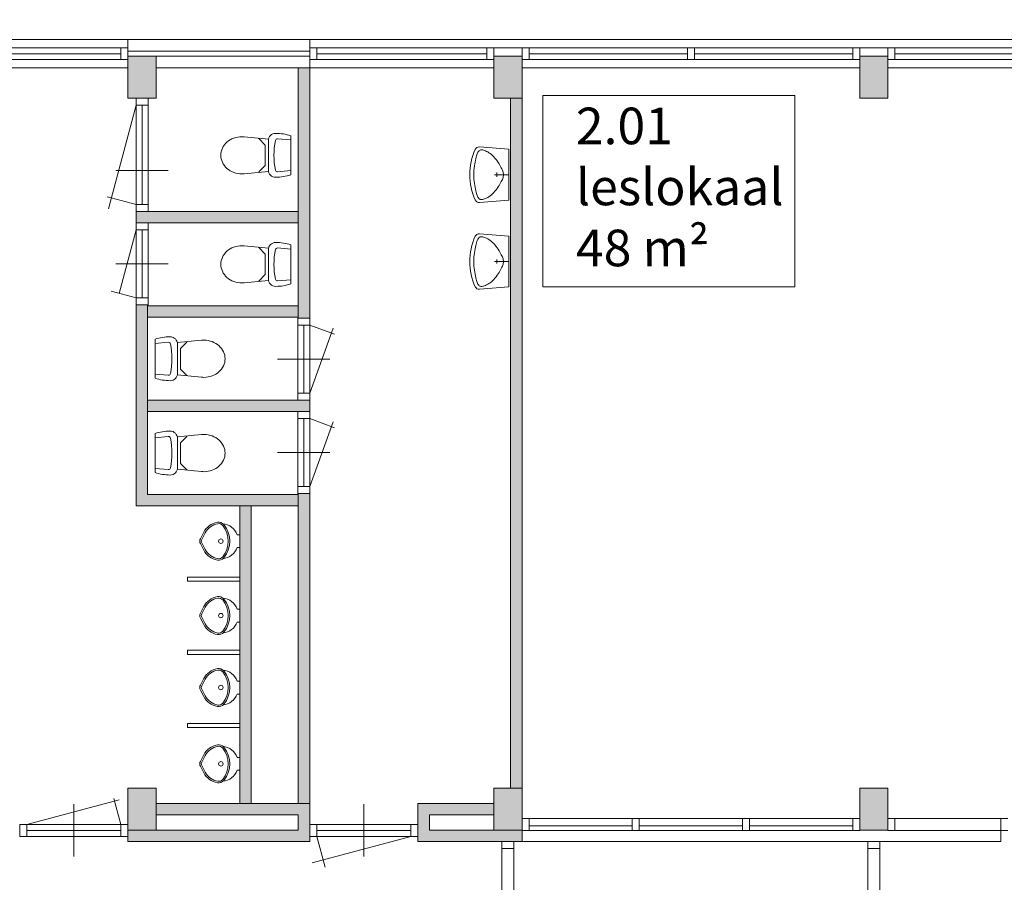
# Model space of a CAD drawing. Header units: millimetres. Extents: x 755778 to 1537169, y 90093 to 392038.
# Tile 92 of 134: x 1060907 to 1070323, y 351679 to 359928. Entities that reach past the tile are written whole.
import ezdxf

# ---------------------------------------------------------------- set-up
doc = ezdxf.new("R2010")
doc.units = ezdxf.units.MM
doc.layers.add('NIV 2HB', color=7, linetype='Continuous', lineweight=0)
doc.layers.add('RUIMTEnr', color=7, linetype='Continuous', lineweight=5)
doc.styles.get("Standard").update_dxf_attribs({"font": 'arial.ttf'})

msp = doc.modelspace()

# ---------------------------------------------------------------- hatches: boundary and pattern name
at = {"layer": 'NIV 2HB', "lineweight": 5, "true_color": 0x555d61}
h = msp.add_hatch(color=251, dxfattribs=at)
h.paths.add_polyline_path([(1072440.6, 359578.1), (1072710.6, 359578.1), (1072710.6, 359178.1), (1072440.6, 359178.1)])
h.paths.add_polyline_path([(1068940.6, 359578.1), (1069210.6, 359578.1), (1069210.6, 359178.1), (1068940.6, 359178.1)])
h.paths.add_polyline_path([(1065440.6, 359578.1), (1065710.6, 359578.1), (1065710.6, 359178.1), (1065440.6, 359178.1)])
h.paths.add_polyline_path([(1061940.6, 359578.1), (1062210.6, 359578.1), (1062210.6, 359178.1), (1061940.6, 359178.1)])
h.paths.add_polyline_path([(1058440.6, 359578.1), (1058710.6, 359578.1), (1058710.6, 359178.1), (1058440.6, 359178.1)])
h.paths.add_polyline_path([(1055230.6, 359578.1), (1055500.6, 359578.1), (1055500.6, 359178.1), (1055230.6, 359178.1)])
h.paths.add_polyline_path([(1051183.1, 359578.1), (1051968.1, 359578.1), (1051968.1, 359178.1), (1051183.1, 359178.1)])
h.paths.add_polyline_path([(1044460.6, 359578.1), (1048830.6, 359578.1), (1048830.6, 359178.1), (1044460.6, 359178.1)])
h.paths.add_polyline_path([(1048225.6, 359598.1), (1048225.6, 359928.1), (1047625.6, 359928.1), (1047625.6, 359598.1)])
h.paths.add_polyline_path([(1054325.6, 359578.1), (1055210.6, 359578.1), (1055210.6, 359178.1), (1054325.6, 359178.1)])
edge = h.paths.add_edge_path()
edge.add_line((1062134.6, 359111.1), (1062134.6, 359178.1))
edge = h.paths.add_edge_path()
edge.add_line((1062020.6, 359178.1), (1062020.6, 359111.1))
edge = h.paths.add_edge_path(flags=16)
edge.add_line((1062134.6, 359178.1), (1062020.6, 359178.1))
edge = h.paths.add_edge_path()
edge.add_line((1062134.6, 359111.1), (1062020.6, 359111.1))
h = msp.add_hatch(color=251, dxfattribs=at)
h.paths.add_polyline_path([(1093440.6, 359578.1), (1093710.6, 359578.1), (1093710.6, 359178.1), (1093440.6, 359178.1)])
h.paths.add_polyline_path([(1089940.6, 359578.1), (1090210.6, 359578.1), (1090210.6, 359178.1), (1089940.6, 359178.1)])
h.paths.add_polyline_path([(1086440.6, 359578.1), (1086710.6, 359578.1), (1086710.6, 359178.1), (1086440.6, 359178.1)])
h.paths.add_polyline_path([(1082940.6, 359578.1), (1083210.6, 359578.1), (1083210.6, 359178.1), (1082940.6, 359178.1)])
h.paths.add_polyline_path([(1079440.6, 359578.1), (1079710.6, 359578.1), (1079710.6, 359178.1), (1079440.6, 359178.1)])
h.paths.add_polyline_path([(1075940.6, 359578.1), (1076210.6, 359578.1), (1076210.6, 359178.1), (1075940.6, 359178.1)])
h.paths.add_polyline_path([(1072440.6, 359578.1), (1072710.6, 359578.1), (1072710.6, 359178.1), (1072440.6, 359178.1)])
h.paths.add_polyline_path([(1068940.6, 359578.1), (1069210.6, 359578.1), (1069210.6, 359178.1), (1068940.6, 359178.1)])
h.paths.add_polyline_path([(1065440.6, 359578.1), (1065710.6, 359578.1), (1065710.6, 359178.1), (1065440.6, 359178.1)])
h.paths.add_polyline_path([(1061940.6, 359578.1), (1062210.6, 359578.1), (1062210.6, 359178.1), (1061940.6, 359178.1)])
h.paths.add_polyline_path([(1058440.6, 359578.1), (1058710.6, 359578.1), (1058710.6, 359178.1), (1058440.6, 359178.1)])
h.paths.add_polyline_path([(1055230.6, 359578.1), (1055500.6, 359578.1), (1055500.6, 359178.1), (1055230.6, 359178.1)], flags=16)
h.paths.add_polyline_path([(1054940.6, 352578.1), (1055210.6, 352578.1), (1055210.6, 352178.1), (1054940.6, 352178.1)])
h.paths.add_polyline_path([(1061940.6, 352578.1), (1062210.6, 352578.1), (1062210.6, 352178.1), (1061940.6, 352178.1)])
h.paths.add_polyline_path([(1065440.6, 352578.1), (1065710.6, 352578.1), (1065710.6, 352178.1), (1065440.6, 352178.1)])
h.paths.add_polyline_path([(1068940.6, 352578.1), (1069210.6, 352578.1), (1069210.6, 352178.1), (1068940.6, 352178.1)])
h.paths.add_polyline_path([(1075940.6, 352578.1), (1076210.6, 352578.1), (1076210.6, 352178.1), (1075940.6, 352178.1)])
h.paths.add_polyline_path([(1072440.6, 352578.1), (1072710.6, 352578.1), (1072710.6, 352178.1), (1072440.6, 352178.1)])
h.paths.add_polyline_path([(1079440.6, 352578.1), (1079710.6, 352578.1), (1079710.6, 352178.1), (1079440.6, 352178.1)])
h.paths.add_polyline_path([(1082940.6, 352578.1), (1083210.6, 352578.1), (1083210.6, 352178.1), (1082940.6, 352178.1)])
h.paths.add_polyline_path([(1086440.6, 352578.1), (1086710.6, 352578.1), (1086710.6, 352178.1), (1086440.6, 352178.1)])
h.paths.add_polyline_path([(1089940.6, 352578.1), (1090210.6, 352578.1), (1090210.6, 352178.1), (1089940.6, 352178.1)])
h.paths.add_polyline_path([(1093440.6, 352578.1), (1093710.6, 352578.1), (1093710.6, 352178.1), (1093440.6, 352178.1)])
h.paths.add_polyline_path([(1054325.6, 359578.1), (1055210.6, 359578.1), (1055210.6, 359178.1), (1054325.6, 359178.1)])
h.paths.add_polyline_path([(1055340.6, 359178.1), (1055340.6, 352578.1), (1055500.6, 352578.1), (1055500.6, 352178.1), (1055230.6, 352178.1), (1055230.6, 359578.1), (1055500.6, 359578.1), (1055500.6, 359178.1)])
h.paths.add_polyline_path([(1058595.6, 354198.1), (1058595.6, 352178.1), (1058355.6, 352178.1), (1058355.6, 352578.1), (1058435.6, 352578.1), (1058435.6, 354198.1)])
edge = h.paths.add_edge_path()
edge.add_line((1062134.6, 359111.1), (1062134.6, 359178.1))
edge = h.paths.add_edge_path()
edge.add_line((1062020.6, 359178.1), (1062020.6, 359111.1))
edge = h.paths.add_edge_path(flags=16)
edge.add_line((1062134.6, 359178.1), (1062020.6, 359178.1))
edge = h.paths.add_edge_path()
edge.add_line((1062134.6, 359111.1), (1062020.6, 359111.1))
at = {"layer": 'NIV 2HB', "lineweight": 5}
for points in [[(1063680.6, 359468.1), (1063570.6, 359468.1), (1063570.6, 357074.1), (1063680.6, 357074.1)], [(1065710.6, 359178.1), (1065600.6, 359178.1), (1065600.6, 352578.1), (1065710.6, 352578.1)], [(1063570.6, 358094.1), (1062020.6, 358094.1), (1062020.6, 357984.1), (1062134.6, 357984.1), (1063570.6, 357984.1)], [(1063570.6, 355388.1), (1062130.6, 355388.1), (1062130.6, 357200.1), (1062020.6, 357200.1), (1062020.6, 355278.1), (1063570.6, 355278.1)], [(1062130.6, 356180.1), (1063680.6, 356180.1), (1063680.6, 356290.1), (1063566.6, 356290.1), (1062130.6, 356290.1)], [(1063680.6, 355396.1), (1063570.6, 355396.1), (1063570.6, 352433.1), (1063680.6, 352433.1)], [(1063120.6, 355278.1), (1063010.6, 355278.1), (1063010.6, 352433.1), (1063120.6, 352433.1)], [(1063680.6, 352433.1), (1062210.6, 352433.1), (1062210.6, 352323.1), (1063570.6, 352323.1), (1063570.6, 352178.1), (1061940.9, 352178.1), (1061940.9, 352118.1), (1061940.6, 352068.1), (1063680.6, 352068.1)], [(1065440.6, 352433.1), (1064714.6, 352433.1), (1064714.6, 352232.1), (1064714.9, 352232.1), (1064714.9, 352118.1), (1064714.6, 352068.1), (1065710.6, 352068.1), (1065710.6, 352178.1), (1065440.6, 352178.1), (1064824.6, 352178.1), (1064824.6, 352323.1), (1065440.6, 352323.1)]]:
    msp.add_hatch(color=7, dxfattribs=at).paths.add_polyline_path(points)
msp.add_hatch(color=7, dxfattribs=at).paths.add_polyline_path([(1062130.6, 357082.1), (1063570.6, 357082.1), (1063570.6, 357192.1), (1062130.6, 357192.1)], flags=17)

# ---------------------------------------------------------------- linework, layer by layer
at = {"layer": 'NIV 2HB', "color": 7, "lineweight": 5}
for p, q in [((1055500.6, 359738.1), (1107440.6, 359738.1)), ((1063680.6, 359738.1), (1061940.6, 359738.1)), ((1061940.6, 359738.1), (1061940.6, 359628.1)), ((1063680.6, 359628.1), (1063680.6, 359738.1)), ((1061873.6, 359660.1), (1060359.1, 359660.1)), ((1061940.6, 359628.1), (1063680.6, 359628.1)), ((1065575.6, 359660.1), (1063747.6, 359660.1)), ((1067292.1, 359660.1), (1065575.6, 359660.1)), ((1069075.6, 359660.1), (1067359.1, 359660.1)), ((1070792.1, 359660.1), (1069075.6, 359660.1)), ((1061873.6, 359603.1), (1060359.1, 359603.1)), ((1061873.6, 359546.1), (1060359.1, 359546.1)), ((1061940.6, 359578.1), (1062210.6, 359578.1)), ((1061940.6, 359178.1), (1061940.6, 359578.1)), ((1062210.6, 359578.1), (1062210.6, 359178.1)), ((1062210.6, 359468.1), (1062210.6, 359578.1)), ((1062210.6, 359578.1), (1063680.6, 359578.1)), ((1063680.6, 359578.1), (1063680.6, 359468.1)), ((1065373.6, 359603.1), (1063747.6, 359603.1)), ((1065373.6, 359546.1), (1063747.6, 359546.1)), ((1065440.6, 359578.1), (1065710.6, 359578.1)), ((1065440.6, 359178.1), (1065440.6, 359578.1)), ((1065710.6, 359578.1), (1065710.6, 359178.1)), ((1067292.1, 359603.1), (1065777.6, 359603.1)), ((1067292.1, 359546.1), (1065777.6, 359546.1)), ((1068873.6, 359603.1), (1067359.1, 359603.1)), ((1068873.6, 359546.1), (1067359.1, 359546.1)), ((1068940.6, 359578.1), (1069210.6, 359578.1)), ((1068940.6, 359178.1), (1068940.6, 359578.1)), ((1069210.6, 359578.1), (1069210.6, 359178.1)), ((1070792.1, 359603.1), (1069277.6, 359603.1)), ((1070792.1, 359546.1), (1069277.6, 359546.1)), ((1058710.6, 359468.1), (1061940.6, 359468.1)), ((1063680.6, 359468.1), (1062210.6, 359468.1)), ((1063570.6, 357074.1), (1063570.6, 359468.1)), ((1063570.6, 359468.1), (1063680.6, 359468.1)), ((1063680.6, 359468.1), (1065440.6, 359468.1)), ((1063680.6, 359468.1), (1063680.6, 357074.1)), ((1065710.6, 359468.1), (1068940.6, 359468.1)), ((1069210.6, 359468.1), (1072440.6, 359468.1)), ((1062210.6, 359178.1), (1061940.6, 359178.1)), ((1065710.6, 359178.1), (1065440.6, 359178.1)), ((1065600.6, 359178.1), (1065600.6, 352578.1)), ((1065710.6, 359178.1), (1065600.6, 359178.1)), ((1065710.6, 352578.1), (1065710.6, 359178.1)), ((1069210.6, 359178.1), (1068940.6, 359178.1)), ((1062020.6, 359111.1), (1061754.8, 358119.4)), ((1062020.6, 359111.1), (1062020.6, 358161.1)), ((1062077.6, 359111.1), (1062077.6, 358161.1)), ((1062134.6, 359111.1), (1062134.6, 358161.1)), ((1061827.6, 358486.1), (1062327.6, 358486.1)), ((1061783.1, 358224.7), (1061743, 358235.4)), ((1062020.6, 358161.1), (1061783.1, 358224.7)), ((1062020.6, 357984.1), (1062020.6, 358094.1)), ((1062020.6, 358094.1), (1063570.6, 358094.1)), ((1063570.6, 358094.1), (1063570.6, 357984.1)), ((1062020.6, 357917.1), (1061858.1, 357310.6)), ((1063570.6, 357984.1), (1062020.6, 357984.1)), ((1062020.6, 357267.1), (1062020.6, 357917.1)), ((1062077.6, 357267.1), (1062077.6, 357917.1)), ((1062134.6, 357267.1), (1062134.6, 357917.1)), ((1061827.6, 357592.1), (1062327.6, 357592.1)), ((1062020.6, 357267.1), (1061783.1, 357330.7)), ((1062130.6, 357200.1), (1062020.6, 357200.1)), ((1062020.6, 357200.1), (1062020.6, 355278.1)), ((1062130.6, 355388.1), (1062130.6, 357200.1)), ((1062130.6, 357082.1), (1062130.6, 357192.1)), ((1062130.6, 357192.1), (1063570.6, 357192.1)), ((1063570.6, 357192.1), (1063570.6, 357082.1)), ((1063570.6, 357082.1), (1062130.6, 357082.1)), ((1063680.6, 357074.1), (1063570.6, 357074.1)), ((1063566.6, 357007.1), (1063566.6, 356357.1)), ((1063623.6, 357007.1), (1063623.6, 356357.1)), ((1063680.6, 357007.1), (1063918.7, 356920.4)), ((1063680.6, 357007.1), (1063680.6, 356357.1)), ((1063680.6, 356357.1), (1063906.1, 356976.7)), ((1063373.6, 356682.1), (1063873.6, 356682.1)), ((1063373.6, 356682.1), (1063873.6, 356682.1)), ((1062130.6, 356180.1), (1062130.6, 356290.1)), ((1062130.6, 356290.1), (1063680.6, 356290.1)), ((1063680.6, 356290.1), (1063680.6, 356180.1)), ((1063680.6, 356180.1), (1062130.6, 356180.1)), ((1063566.6, 355463.1), (1063566.6, 356113.1)), ((1063623.6, 355463.1), (1063623.6, 356113.1)), ((1063680.6, 356113.1), (1063918.7, 356026.4)), ((1063680.6, 355463.1), (1063680.6, 356113.1)), ((1063680.6, 355463.1), (1063906.1, 356082.7)), ((1063373.6, 355788.1), (1063873.6, 355788.1)), ((1063570.6, 355388.1), (1062130.6, 355388.1)), ((1063570.6, 352433.1), (1063570.6, 355396.1)), ((1063570.6, 355396.1), (1063680.6, 355396.1)), ((1063570.6, 355278.1), (1063570.6, 355388.1)), ((1063680.6, 355396.1), (1063680.6, 352433.1)), ((1062020.6, 355278.1), (1063570.6, 355278.1)), ((1063010.6, 352433.1), (1063010.6, 355278.1)), ((1063010.6, 355278.1), (1063120.6, 355278.1)), ((1063120.6, 355278.1), (1063120.6, 352433.1)), ((1062634.8, 354964.6), (1062668, 355027.4)), ((1062647.7, 354957.8), (1062680.8, 355020.6)), ((1063010.6, 355002.9), (1062987.9, 355002.9)), ((1063010.6, 354879.6), (1063010.6, 355002.9)), ((1062668, 354855.1), (1062634.8, 354917.9)), ((1062680.8, 354861.9), (1062647.7, 354924.7)), ((1063010.6, 354879.6), (1062987.9, 354879.6)), ((1063010.6, 354598.1), (1062510.6, 354598.1)), ((1062510.6, 354598.1), (1062510.6, 354558.1)), ((1062510.6, 354558.1), (1063010.6, 354558.1)), ((1063010.6, 354558.1), (1063010.6, 354598.1)), ((1062634.8, 354253), (1062668, 354315.8)), ((1062647.7, 354246.3), (1062680.8, 354309)), ((1063010.6, 354291.3), (1062987.9, 354291.3)), ((1063010.6, 354168), (1063010.6, 354291.3)), ((1062668, 354143.6), (1062634.8, 354206.3)), ((1062680.8, 354150.3), (1062647.7, 354213.1)), ((1063010.6, 354168), (1062987.9, 354168)), ((1063010.6, 353898.1), (1062510.6, 353898.1)), ((1062510.6, 353898.1), (1062510.6, 353858.1)), ((1063010.6, 353858.1), (1063010.6, 353898.1)), ((1062510.6, 353858.1), (1063010.6, 353858.1)), ((1062634.8, 353564.8), (1062668, 353627.6)), ((1062647.7, 353558), (1062680.8, 353620.8)), ((1063010.6, 353603.1), (1062987.9, 353603.1)), ((1063010.6, 353479.8), (1063010.6, 353603.1)), ((1062668, 353455.3), (1062634.8, 353518.1)), ((1062680.8, 353462.1), (1062647.7, 353524.9)), ((1063010.6, 353479.8), (1062987.9, 353479.8)), ((1063010.6, 353198.1), (1062510.6, 353198.1)), ((1062510.6, 353198.1), (1062510.6, 353158.1)), ((1062510.6, 353158.1), (1063010.6, 353158.1)), ((1063010.6, 353158.1), (1063010.6, 353198.1)), ((1062634.8, 352835.8), (1062668, 352898.5)), ((1062647.7, 352829), (1062680.8, 352891.8)), ((1063010.6, 352874.1), (1062987.9, 352874.1)), ((1063010.6, 352750.8), (1063010.6, 352874.1)), ((1062668, 352726.3), (1062634.8, 352789.1)), ((1062680.8, 352733.1), (1062647.7, 352795.8)), ((1063010.6, 352750.8), (1062987.9, 352750.8)), ((1061940.6, 352578.1), (1062210.6, 352578.1)), ((1061940.6, 352178.1), (1061940.6, 352578.1)), ((1061940.6, 352178.1), (1061940.6, 352578.1)), ((1061940.6, 352578.1), (1062210.6, 352578.1)), ((1062210.6, 352578.1), (1062210.6, 352178.1)), ((1062210.6, 352578.1), (1062210.6, 352178.1)), ((1065440.6, 352578.1), (1065710.6, 352578.1)), ((1065440.6, 352178.1), (1065440.6, 352578.1)), ((1065440.6, 352178.1), (1065440.6, 352578.1)), ((1065440.6, 352578.1), (1065710.6, 352578.1)), ((1065600.6, 352578.1), (1065710.6, 352578.1)), ((1065710.6, 352578.1), (1065710.6, 352178.1)), ((1065710.6, 352578.1), (1065710.6, 352178.1)), ((1068940.6, 352578.1), (1069210.6, 352578.1)), ((1068940.6, 352178.1), (1068940.6, 352578.1)), ((1068940.6, 352178.1), (1068940.6, 352578.1)), ((1068940.6, 352578.1), (1069210.6, 352578.1)), ((1069210.6, 352578.1), (1069210.6, 352178.1)), ((1069210.6, 352578.1), (1069210.6, 352178.1)), ((1060973.9, 352232.1), (1061859.5, 352469.4)), ((1061873.9, 352232.1), (1061807.5, 352479.8)), ((1061423.9, 351925.1), (1061423.9, 352425.1)), ((1063680.6, 352433.1), (1062210.6, 352433.1)), ((1062210.6, 352433.1), (1062210.6, 352323.1)), ((1063120.6, 352433.1), (1063010.6, 352433.1)), ((1063680.6, 352433.1), (1063570.6, 352433.1)), ((1063680.6, 352068.1), (1063680.6, 352433.1)), ((1064197.9, 351925.1), (1064197.9, 352425.1)), ((1064714.6, 352068.1), (1064714.6, 352433.1)), ((1064714.6, 352433.1), (1065440.6, 352433.1)), ((1065440.6, 352433.1), (1065440.6, 352323.1)), ((1062210.6, 352323.1), (1063570.6, 352323.1)), ((1063570.6, 352323.1), (1063570.6, 352178.1)), ((1065440.6, 352323.1), (1064824.6, 352323.1)), ((1064824.6, 352323.1), (1064824.6, 352178.1)), ((1065710.6, 352288.1), (1065710.6, 352068.1)), ((1065710.6, 352288.1), (1068940.6, 352288.1)), ((1065777.6, 352288.1), (1066765.6, 352288.1)), ((1066832.6, 352288.1), (1067819.6, 352288.1)), ((1067886.6, 352288.1), (1068873.6, 352288.1)), ((1069277.6, 352288.1), (1070289.6, 352288.1)), ((1070289.6, 352068.1), (1070289.6, 352288.1)), ((1061873.9, 352232.1), (1060973.9, 352232.1)), ((1061873.9, 352175.1), (1060973.9, 352175.1)), ((1062210.6, 352178.1), (1061940.6, 352178.1)), ((1062210.6, 352178.1), (1061940.6, 352178.1)), ((1063570.6, 352178.1), (1061940.6, 352178.1)), ((1061940.6, 352178.1), (1061940.6, 352068.1)), ((1064647.9, 352232.1), (1063747.9, 352232.1)), ((1064647.9, 352175.1), (1063747.9, 352175.1)), ((1064824.6, 352178.1), (1065710.6, 352178.1)), ((1065710.6, 352178.1), (1065440.6, 352178.1)), ((1065710.6, 352178.1), (1065440.6, 352178.1)), ((1065710.6, 352178.1), (1065710.6, 352068.1)), ((1065777.6, 352220.4), (1066765.6, 352220.4)), ((1065777.6, 352174.1), (1066765.6, 352174.1)), ((1066832.6, 352220.4), (1067820.6, 352220.4)), ((1066832.6, 352174.1), (1067819.6, 352174.1)), ((1067886.6, 352220.4), (1068874.6, 352220.4)), ((1067886.6, 352174.1), (1068873.6, 352174.1)), ((1069210.6, 352178.1), (1068940.6, 352178.1)), ((1069210.6, 352178.1), (1068940.6, 352178.1)), ((1069277.6, 352174.1), (1070289.6, 352174.1)), ((1061873.9, 352118.1), (1060973.9, 352118.1)), ((1064647.9, 352118.1), (1063704.4, 351865.3)), ((1063747.9, 352118.1), (1063826.9, 351823.3)), ((1064647.9, 352118.1), (1063747.9, 352118.1)), ((1061940.6, 352068.1), (1063680.6, 352068.1)), ((1065710.6, 352068.1), (1064714.6, 352068.1)), ((1065518.6, 352001.1), (1065518.6, 351013.1)), ((1065632.6, 352001.1), (1065632.6, 351013.1)), ((1065710.6, 352068.1), (1070289.6, 352068.1))]:
    msp.add_line(p, q, dxfattribs=at)
at = {"layer": 'NIV 2HB', "color": 7, "linetype": 'ByBlock', "lineweight": 5}
for p, q in [((1061940.6, 359660.1), (1061873.6, 359660.1)), ((1061873.6, 359660.1), (1061873.6, 359546.1)), ((1061940.6, 359660.1), (1061940.6, 359546.1)), ((1063747.6, 359660.1), (1063680.6, 359660.1)), ((1063680.6, 359660.1), (1063680.6, 359546.1)), ((1063747.6, 359660.1), (1063747.6, 359546.1)), ((1065440.6, 359660.1), (1065373.6, 359660.1)), ((1065373.6, 359660.1), (1065373.6, 359546.1)), ((1065440.6, 359660.1), (1065440.6, 359546.1)), ((1065777.6, 359660.1), (1065710.6, 359660.1)), ((1065710.6, 359660.1), (1065710.6, 359546.1)), ((1065777.6, 359660.1), (1065777.6, 359546.1)), ((1067359.1, 359660.1), (1067292.1, 359660.1)), ((1067292.1, 359660.1), (1067292.1, 359546.1)), ((1067359.1, 359660.1), (1067359.1, 359546.1)), ((1068940.6, 359660.1), (1068873.6, 359660.1)), ((1068873.6, 359660.1), (1068873.6, 359546.1)), ((1068940.6, 359660.1), (1068940.6, 359546.1)), ((1069277.6, 359660.1), (1069210.6, 359660.1)), ((1069210.6, 359660.1), (1069210.6, 359546.1)), ((1069277.6, 359660.1), (1069277.6, 359546.1)), ((1061873.6, 359546.1), (1061940.6, 359546.1)), ((1063680.6, 359546.1), (1063747.6, 359546.1)), ((1065373.6, 359546.1), (1065440.6, 359546.1)), ((1065710.6, 359546.1), (1065777.6, 359546.1)), ((1067292.1, 359546.1), (1067359.1, 359546.1)), ((1068873.6, 359546.1), (1068940.6, 359546.1)), ((1069210.6, 359546.1), (1069277.6, 359546.1)), ((1062134.6, 359178.1), (1062020.6, 359178.1)), ((1062020.6, 359178.1), (1062020.6, 359111.1)), ((1062134.6, 359111.1), (1062134.6, 359178.1)), ((1062020.6, 359111.1), (1062134.6, 359111.1)), ((1063284.9, 358786.2), (1063054.2, 358808.1)), ((1063254.9, 358729.5), (1063194.8, 358791.5)), ((1063284.9, 358492), (1063284.9, 358770.2)), ((1063373.5, 358788.7), (1063498.9, 358777.8)), ((1063498.9, 358817.6), (1063498.9, 358444.6)), ((1063254.9, 358533.8), (1063254.9, 358729.5)), ((1065289.4, 358661.3), (1065293.3, 358667.3)), ((1065293.3, 358667.3), (1065297.2, 358672.3)), ((1065297.2, 358672.3), (1065301.3, 358676.4)), ((1065301.3, 358676.4), (1065305.7, 358679.5)), ((1065583.6, 358689), (1065303.8, 358711.2)), ((1065305.7, 358679.5), (1065310.4, 358681.8)), ((1065310.4, 358681.8), (1065315.6, 358683.2)), ((1065315.6, 358683.2), (1065321.3, 358683.8)), ((1065321.3, 358683.8), (1065327.7, 358683.4)), ((1065327.7, 358683.4), (1065334.9, 358682.2)), ((1065334.9, 358682.2), (1065343, 358680.2)), ((1065343, 358680.2), (1065352, 358677.3)), ((1065352, 358677.3), (1065361.8, 358673.5)), ((1065361.8, 358673.5), (1065372.4, 358668.8)), ((1065372.4, 358668.8), (1065383.4, 358663)), ((1065583.6, 358689), (1065583.6, 358202.7)), ((1065261.3, 358566.5), (1065264.6, 358583.5)), ((1065264.6, 358583.5), (1065268, 358599.1)), ((1065268, 358599.1), (1065271.5, 358613)), ((1065271.5, 358613), (1065275, 358625.4)), ((1065275, 358625.4), (1065278.5, 358636.3)), ((1065278.5, 358636.3), (1065282.1, 358645.9)), ((1065282.1, 358645.9), (1065285.7, 358654.2)), ((1065285.7, 358654.2), (1065289.4, 358661.3)), ((1065383.4, 358663), (1065394.8, 358656.2)), ((1065394.8, 358656.2), (1065406.4, 358648.2)), ((1065406.4, 358648.2), (1065418.1, 358639.1)), ((1065418.1, 358639.1), (1065429.7, 358628.7)), ((1065429.7, 358628.7), (1065441, 358617.1)), ((1065441, 358617.1), (1065451.9, 358604.5)), ((1065451.9, 358604.5), (1065462.5, 358591.2)), ((1065462.5, 358591.2), (1065472.5, 358577.4)), ((1065472.5, 358577.4), (1065482, 358563.4)), ((1063254.9, 358533.8), (1063194.8, 358471.8)), ((1063373.5, 358473.5), (1063498.9, 358484.4)), ((1065250, 358467.1), (1065251.2, 358488.3)), ((1065251.2, 358488.3), (1065253, 358509)), ((1065253, 358509), (1065255.3, 358529)), ((1065255.3, 358529), (1065258.1, 358548.3)), ((1065258.1, 358548.3), (1065261.3, 358566.5)), ((1065482, 358563.4), (1065490.8, 358549.6)), ((1065490.8, 358549.6), (1065498.8, 358536.1)), ((1065498.8, 358536.1), (1065506.1, 358523.4)), ((1065506.1, 358523.4), (1065512.4, 358511.6)), ((1065512.4, 358511.6), (1065517.9, 358500.6)), ((1065517.9, 358500.6), (1065522.5, 358490.3)), ((1065522.5, 358490.3), (1065526.3, 358480.7)), ((1065526.3, 358480.7), (1065529.2, 358471.6)), ((1063284.9, 358477.1), (1063054.2, 358455.2)), ((1065249.6, 358445.8), (1065250, 358467.1)), ((1065250, 358424.5), (1065249.6, 358445.8)), ((1065251.2, 358403.4), (1065250, 358424.5)), ((1065253, 358382.7), (1065251.2, 358403.4)), ((1065583.6, 358445.8), (1065448.3, 358445.8)), ((1065471.4, 358465.6), (1065471.4, 358426.1)), ((1065517.9, 358391.1), (1065512.4, 358380.1)), ((1065522.5, 358401.3), (1065517.9, 358391.1)), ((1065526.3, 358410.9), (1065522.5, 358401.3)), ((1065529.2, 358420.1), (1065526.3, 358410.9)), ((1065529.2, 358471.6), (1065531.2, 358462.8)), ((1065531.2, 358428.9), (1065529.2, 358420.1)), ((1065531.2, 358462.8), (1065532.5, 358454.2)), ((1065532.5, 358437.4), (1065531.2, 358428.9)), ((1065532.5, 358454.2), (1065532.9, 358445.8)), ((1065532.9, 358445.8), (1065532.5, 358437.4)), ((1065255.3, 358362.6), (1065253, 358382.7)), ((1065258.1, 358343.3), (1065255.3, 358362.6)), ((1065261.3, 358325.1), (1065258.1, 358343.3)), ((1065264.6, 358308.1), (1065261.3, 358325.1)), ((1065268, 358292.6), (1065264.6, 358308.1)), ((1065271.5, 358278.6), (1065268, 358292.6)), ((1065462.5, 358300.5), (1065451.9, 358287.1)), ((1065472.5, 358314.3), (1065462.5, 358300.5)), ((1065482, 358328.2), (1065472.5, 358314.3)), ((1065490.8, 358342.1), (1065482, 358328.2)), ((1065498.8, 358355.5), (1065490.8, 358342.1)), ((1065506.1, 358368.2), (1065498.8, 358355.5)), ((1065512.4, 358380.1), (1065506.1, 358368.2)), ((1065275, 358266.2), (1065271.5, 358278.6)), ((1065278.5, 358255.3), (1065275, 358266.2)), ((1065282.1, 358245.7), (1065278.5, 358255.3)), ((1065285.7, 358237.5), (1065282.1, 358245.7)), ((1065289.4, 358230.4), (1065285.7, 358237.5)), ((1065293.3, 358224.4), (1065289.4, 358230.4)), ((1065297.2, 358219.4), (1065293.3, 358224.4)), ((1065301.3, 358215.3), (1065297.2, 358219.4)), ((1065305.7, 358212.1), (1065301.3, 358215.3)), ((1065583.6, 358202.7), (1065303.8, 358180.5)), ((1065310.4, 358209.8), (1065305.7, 358212.1)), ((1065315.6, 358208.4), (1065310.4, 358209.8)), ((1065321.3, 358207.9), (1065315.6, 358208.4)), ((1065327.7, 358208.2), (1065321.3, 358207.9)), ((1065334.9, 358209.4), (1065327.7, 358208.2)), ((1065343, 358211.5), (1065334.9, 358209.4)), ((1065352, 358214.4), (1065343, 358211.5)), ((1065361.8, 358218.1), (1065352, 358214.4)), ((1065372.4, 358222.9), (1065361.8, 358218.1)), ((1065383.4, 358228.6), (1065372.4, 358222.9)), ((1065394.8, 358235.5), (1065383.4, 358228.6)), ((1065406.4, 358243.4), (1065394.8, 358235.5)), ((1065418.1, 358252.5), (1065406.4, 358243.4)), ((1065429.7, 358262.9), (1065418.1, 358252.5)), ((1065441, 358274.5), (1065429.7, 358262.9)), ((1065451.9, 358287.1), (1065441, 358274.5)), ((1062020.6, 358161.1), (1062020.6, 358094.1)), ((1062134.6, 358161.1), (1062020.6, 358161.1)), ((1062134.6, 358094.1), (1062134.6, 358161.1)), ((1062134.6, 358094.1), (1062020.6, 358094.1)), ((1062020.6, 357917.1), (1062020.6, 357984.1)), ((1062134.6, 357984.1), (1062020.6, 357984.1)), ((1062134.6, 357917.1), (1062020.6, 357917.1)), ((1062134.6, 357984.1), (1062134.6, 357917.1)), ((1065282.1, 357815.2), (1065285.7, 357823.5)), ((1065285.7, 357823.5), (1065289.4, 357830.6)), ((1065289.4, 357830.6), (1065293.3, 357836.6)), ((1065293.3, 357836.6), (1065297.2, 357841.6)), ((1065297.2, 357841.6), (1065301.3, 357845.6)), ((1065301.3, 357845.6), (1065305.7, 357848.8)), ((1065583.6, 357858.2), (1065303.8, 357880.5)), ((1065305.7, 357848.8), (1065310.4, 357851.1)), ((1065310.4, 357851.1), (1065315.6, 357852.5)), ((1065315.6, 357852.5), (1065321.3, 357853)), ((1065321.3, 357853), (1065327.7, 357852.7)), ((1065327.7, 357852.7), (1065334.9, 357851.5)), ((1065334.9, 357851.5), (1065343, 357849.5)), ((1065343, 357849.5), (1065352, 357846.6)), ((1065352, 357846.6), (1065361.8, 357842.8)), ((1065361.8, 357842.8), (1065372.4, 357838)), ((1065372.4, 357838), (1065383.4, 357832.3)), ((1065383.4, 357832.3), (1065394.8, 357825.5)), ((1065394.8, 357825.5), (1065406.4, 357817.5)), ((1065583.6, 357858.2), (1065583.6, 357372)), ((1063284.9, 357743.2), (1063054.2, 357765.1)), ((1063254.9, 357686.5), (1063194.8, 357748.5)), ((1063284.9, 357449), (1063284.9, 357727.2)), ((1063373.5, 357745.7), (1063498.9, 357734.8)), ((1063498.9, 357774.6), (1063498.9, 357401.6)), ((1065258.1, 357717.6), (1065261.3, 357735.8)), ((1065261.3, 357735.8), (1065264.6, 357752.8)), ((1065264.6, 357752.8), (1065268, 357768.3)), ((1065268, 357768.3), (1065271.5, 357782.3)), ((1065271.5, 357782.3), (1065275, 357794.7)), ((1065275, 357794.7), (1065278.5, 357805.6)), ((1065278.5, 357805.6), (1065282.1, 357815.2)), ((1065406.4, 357817.5), (1065418.1, 357808.4)), ((1065418.1, 357808.4), (1065429.7, 357798)), ((1065429.7, 357798), (1065441, 357786.4)), ((1065441, 357786.4), (1065451.9, 357773.8)), ((1065451.9, 357773.8), (1065462.5, 357760.4)), ((1065462.5, 357760.4), (1065472.5, 357746.6)), ((1065472.5, 357746.6), (1065482, 357732.7)), ((1065482, 357732.7), (1065490.8, 357718.8)), ((1063254.9, 357490.8), (1063254.9, 357686.5)), ((1065249.6, 357615.1), (1065250, 357636.4)), ((1065250, 357636.4), (1065251.2, 357657.5)), ((1065251.2, 357657.5), (1065253, 357678.2)), ((1065253, 357678.2), (1065255.3, 357698.3)), ((1065255.3, 357698.3), (1065258.1, 357717.6)), ((1065471.4, 357634.9), (1065471.4, 357595.3)), ((1065490.8, 357718.8), (1065498.8, 357705.4)), ((1065498.8, 357705.4), (1065506.1, 357692.7)), ((1065506.1, 357692.7), (1065512.4, 357680.8)), ((1065512.4, 357680.8), (1065517.9, 357669.9)), ((1065517.9, 357669.9), (1065522.5, 357659.6)), ((1065522.5, 357659.6), (1065526.3, 357650)), ((1065526.3, 357650), (1065529.2, 357640.8)), ((1065529.2, 357640.8), (1065531.2, 357632.1)), ((1065531.2, 357632.1), (1065532.5, 357623.5)), ((1065250, 357593.8), (1065249.6, 357615.1)), ((1065251.2, 357572.7), (1065250, 357593.8)), ((1065253, 357552), (1065251.2, 357572.7)), ((1065255.3, 357531.9), (1065253, 357552)), ((1065583.6, 357615.1), (1065448.3, 357615.1)), ((1065506.1, 357537.5), (1065498.8, 357524.8)), ((1065512.4, 357549.3), (1065506.1, 357537.5)), ((1065517.9, 357560.3), (1065512.4, 357549.3)), ((1065522.5, 357570.6), (1065517.9, 357560.3)), ((1065526.3, 357580.2), (1065522.5, 357570.6)), ((1065529.2, 357589.4), (1065526.3, 357580.2)), ((1065531.2, 357598.1), (1065529.2, 357589.4)), ((1065532.5, 357606.7), (1065531.2, 357598.1)), ((1065532.5, 357623.5), (1065532.9, 357615.1)), ((1065532.9, 357615.1), (1065532.5, 357606.7)), ((1063254.9, 357490.8), (1063194.8, 357428.8)), ((1065258.1, 357512.6), (1065255.3, 357531.9)), ((1065261.3, 357494.4), (1065258.1, 357512.6)), ((1065264.6, 357477.4), (1065261.3, 357494.4)), ((1065268, 357461.8), (1065264.6, 357477.4)), ((1065271.5, 357447.9), (1065268, 357461.8)), ((1065275, 357435.5), (1065271.5, 357447.9)), ((1065441, 357443.8), (1065429.7, 357432.2)), ((1065451.9, 357456.4), (1065441, 357443.8)), ((1065462.5, 357469.8), (1065451.9, 357456.4)), ((1065472.5, 357483.6), (1065462.5, 357469.8)), ((1065482, 357497.5), (1065472.5, 357483.6)), ((1065490.8, 357511.4), (1065482, 357497.5)), ((1065498.8, 357524.8), (1065490.8, 357511.4)), ((1063284.9, 357434.1), (1063054.2, 357412.2)), ((1063373.5, 357430.5), (1063498.9, 357441.4)), ((1065278.5, 357424.6), (1065275, 357435.5)), ((1065282.1, 357415), (1065278.5, 357424.6)), ((1065285.7, 357406.7), (1065282.1, 357415)), ((1065289.4, 357399.6), (1065285.7, 357406.7)), ((1065293.3, 357393.6), (1065289.4, 357399.6)), ((1065297.2, 357388.6), (1065293.3, 357393.6)), ((1065301.3, 357384.6), (1065297.2, 357388.6)), ((1065305.7, 357381.4), (1065301.3, 357384.6)), ((1065583.6, 357372), (1065303.8, 357349.7)), ((1065310.4, 357379.1), (1065305.7, 357381.4)), ((1065315.6, 357377.7), (1065310.4, 357379.1)), ((1065321.3, 357377.2), (1065315.6, 357377.7)), ((1065327.7, 357377.5), (1065321.3, 357377.2)), ((1065334.9, 357378.7), (1065327.7, 357377.5)), ((1065343, 357380.7), (1065334.9, 357378.7)), ((1065352, 357383.6), (1065343, 357380.7)), ((1065361.8, 357387.4), (1065352, 357383.6)), ((1065372.4, 357392.2), (1065361.8, 357387.4)), ((1065383.4, 357397.9), (1065372.4, 357392.2)), ((1065394.8, 357404.7), (1065383.4, 357397.9)), ((1065406.4, 357412.7), (1065394.8, 357404.7)), ((1065418.1, 357421.8), (1065406.4, 357412.7)), ((1065429.7, 357432.2), (1065418.1, 357421.8)), ((1062020.6, 357200.1), (1062020.6, 357267.1)), ((1062134.6, 357267.1), (1062020.6, 357267.1)), ((1062134.6, 357267.1), (1062134.6, 357200.1)), ((1062134.6, 357200.1), (1062020.6, 357200.1)), ((1063566.6, 357007.1), (1063566.6, 357074.1)), ((1063566.6, 357074.1), (1063680.6, 357074.1)), ((1063680.6, 357074.1), (1063680.6, 357007.1)), ((1063566.6, 357007.1), (1063680.6, 357007.1)), ((1062202.2, 356499.6), (1062202.2, 356872.6)), ((1062327.6, 356843.7), (1062202.2, 356832.8)), ((1062416.2, 356840.1), (1062647, 356862)), ((1062416.2, 356825.2), (1062416.2, 356547)), ((1062446.2, 356783.4), (1062506.3, 356845.3)), ((1062446.2, 356783.4), (1062446.2, 356587.6)), ((1062327.6, 356528.5), (1062202.2, 356539.4)), ((1062416.2, 356530.9), (1062647, 356509)), ((1062446.2, 356587.6), (1062506.3, 356525.7)), ((1063566.6, 356290.1), (1063566.6, 356357.1)), ((1063566.6, 356357.1), (1063680.6, 356357.1)), ((1063680.6, 356357.1), (1063680.6, 356290.1)), ((1063566.6, 356290.1), (1063680.6, 356290.1)), ((1063566.6, 356180.1), (1063566.6, 356113.1)), ((1063566.6, 356180.1), (1063680.6, 356180.1)), ((1063680.6, 356113.1), (1063680.6, 356180.1)), ((1063566.6, 356113.1), (1063680.6, 356113.1)), ((1062202.2, 355597.6), (1062202.2, 355970.6)), ((1062327.6, 355941.7), (1062202.2, 355930.8)), ((1062416.2, 355938.1), (1062647, 355960)), ((1062446.2, 355881.4), (1062506.3, 355943.3)), ((1062416.2, 355923.2), (1062416.2, 355645)), ((1062446.2, 355881.4), (1062446.2, 355685.6)), ((1062446.2, 355685.6), (1062506.3, 355623.7)), ((1062327.6, 355626.5), (1062202.2, 355637.4)), ((1062416.2, 355628.9), (1062647, 355607)), ((1063566.6, 355463.1), (1063566.6, 355396.1)), ((1063566.6, 355463.1), (1063680.6, 355463.1)), ((1063566.6, 355396.1), (1063680.6, 355396.1)), ((1063680.6, 355396.1), (1063680.6, 355463.1)), ((1065777.6, 352288.1), (1065710.6, 352288.1)), ((1065710.6, 352174.1), (1065710.6, 352288.1)), ((1065777.6, 352174.1), (1065777.6, 352288.1)), ((1066832.6, 352288.1), (1066765.6, 352288.1)), ((1066765.6, 352174.1), (1066765.6, 352288.1)), ((1066832.6, 352174.1), (1066832.6, 352288.1)), ((1067886.6, 352288.1), (1067819.6, 352288.1)), ((1067819.6, 352174.1), (1067819.6, 352288.1)), ((1067886.6, 352174.1), (1067886.6, 352288.1)), ((1068940.6, 352288.1), (1068873.6, 352288.1)), ((1068873.6, 352174.1), (1068873.6, 352288.1)), ((1068940.6, 352174.1), (1068940.6, 352288.1)), ((1069277.6, 352288.1), (1069210.6, 352288.1)), ((1069210.6, 352288.1), (1069210.6, 352174.1)), ((1069277.6, 352288.1), (1069277.6, 352174.1)), ((1070356.6, 352288.1), (1070289.6, 352288.1)), ((1070289.6, 352288.1), (1070289.6, 352174.1)), ((1060973.9, 352232.1), (1060906.9, 352232.1)), ((1060906.9, 352232.1), (1060906.9, 352118.1)), ((1060973.9, 352232.1), (1060973.9, 352118.1)), ((1061940.9, 352232.1), (1061873.9, 352232.1)), ((1061873.9, 352232.1), (1061873.9, 352118.1)), ((1061940.9, 352232.1), (1061940.9, 352118.1)), ((1063747.9, 352232.1), (1063680.9, 352232.1)), ((1063680.9, 352232.1), (1063680.9, 352118.1)), ((1063747.9, 352232.1), (1063747.9, 352118.1)), ((1064714.9, 352232.1), (1064647.9, 352232.1)), ((1064647.9, 352232.1), (1064647.9, 352118.1)), ((1064714.9, 352232.1), (1064714.9, 352118.1)), ((1065710.6, 352174.1), (1065777.6, 352174.1)), ((1066765.6, 352174.1), (1066832.6, 352174.1)), ((1067819.6, 352174.1), (1067886.6, 352174.1)), ((1068873.6, 352174.1), (1068940.6, 352174.1)), ((1069210.6, 352174.1), (1069277.6, 352174.1)), ((1070289.6, 352174.1), (1070356.6, 352174.1)), ((1060906.9, 352118.1), (1060973.9, 352118.1)), ((1061873.9, 352118.1), (1061940.9, 352118.1)), ((1063680.9, 352118.1), (1063747.9, 352118.1)), ((1064647.9, 352118.1), (1064714.9, 352118.1)), ((1065518.6, 352068.1), (1065518.6, 352001.1)), ((1065632.6, 352068.1), (1065518.6, 352068.1)), ((1065632.6, 352001.1), (1065518.6, 352001.1)), ((1065632.6, 352001.1), (1065632.6, 352068.1))]:
    msp.add_line(p, q, dxfattribs=at)
at = {"layer": 'NIV 2HB', "color": 7}
for p, q in [((1069018.6, 352068.1), (1069132.6, 352068.1)), ((1069018.6, 352001.1), (1069018.6, 352068.1)), ((1069018.6, 352001.1), (1069132.6, 352001.1)), ((1069018.6, 351028.1), (1069018.6, 352001.1)), ((1069132.6, 352001.1), (1069018.6, 352001.1)), ((1069132.6, 352068.1), (1069132.6, 352001.1)), ((1069132.6, 352001.1), (1069132.6, 351028.1))]:
    msp.add_line(p, q, dxfattribs=at)
at = {"layer": 'NIV 2HB', "color": 7, "lineweight": 5}
for centre in [(1062831, 354941.2), (1062831, 354229.7), (1062831, 353541.5), (1062831, 352812.4)]:
    msp.add_circle(centre, 21.5, dxfattribs=at)
at = {"layer": 'NIV 2HB', "color": 7, "linetype": 'ByBlock', "lineweight": 5}
for centre, radius, start, end in [((1063023, 358604.7), 202.8, 109.96738, 131.25548), ((1063032.4, 358578.9), 230.2, 90, 109.96738), ((1063032.4, 358578.9), 230.2, 84.57812, 90), ((1063355.8, 358770.2), 70.9, 90, 180), ((1064045.8, 358631.1), 707.8, 168.49957, 191.50043), ((1063372.4, 358768.1), 20.6, 86.89039, 168.49957), ((1063355.9, 358394.5), 446.6, 71.32403, 90.01159), ((1062986.3, 358631.7), 156.3, 154.72196, 180), ((1063008.6, 358621.1), 181, 131.25548, 154.72196), ((1065790.9, 358445.8), 580, 155.35536, 204.64464), ((1065300.6, 358670.8), 40.5, 85.45689, 155.35536), ((1062986.3, 358631.7), 156.3, 180, 205.27804), ((1063008.6, 358642.2), 181, 205.27804, 228.74452), ((1063023, 358658.6), 202.8, 228.74452, 250.03262), ((1063355.8, 358492), 70.9, 180, 270), ((1063372.4, 358494.1), 20.6, 191.50043, 273.10961), ((1063032.4, 358684.4), 230.2, 250.03262, 270), ((1063032.4, 358684.4), 230.2, 270, 275.42188), ((1063355.9, 358867.7), 446.6, 269.98841, 288.67597), ((1065300.6, 358220.9), 40.5, 204.64464, 274.54311), ((1065790.9, 357615.1), 580, 155.35536, 204.64464), ((1065300.6, 357840), 40.5, 85.45689, 155.35536), ((1063023, 357561.7), 202.8, 109.96738, 131.25548), ((1063032.4, 357535.9), 230.2, 90, 109.96738), ((1063032.4, 357535.9), 230.2, 84.57812, 90), ((1063355.8, 357727.2), 70.9, 90, 180), ((1064045.8, 357588.1), 707.8, 168.49957, 191.50043), ((1063372.4, 357725.1), 20.6, 86.89039, 168.49957), ((1063355.9, 357351.5), 446.6, 71.32403, 90.01159), ((1062986.3, 357588.7), 156.3, 154.72196, 180), ((1063008.6, 357578.1), 181, 131.25548, 154.72196), ((1062986.3, 357588.7), 156.3, 180, 205.27804), ((1063008.6, 357599.2), 181, 205.27804, 228.74452), ((1063023, 357615.6), 202.8, 228.74452, 250.03262), ((1063355.8, 357449), 70.9, 180, 270), ((1063372.4, 357451.1), 20.6, 191.50043, 273.10961), ((1063032.4, 357641.4), 230.2, 250.03262, 270), ((1063032.4, 357641.4), 230.2, 270, 275.42188), ((1063355.9, 357824.7), 446.6, 269.98841, 288.67597), ((1065300.6, 357390.1), 40.5, 204.64464, 274.54311), ((1062345.2, 356449.5), 446.6, 89.98841, 108.67597), ((1062345.3, 356825.2), 70.9, 0, 90), ((1062328.8, 356823.1), 20.6, 11.50043, 93.10961), ((1061655.3, 356686.1), 707.8, 348.49957, 11.50043), ((1062668.7, 356632.8), 230.2, 90, 95.42188), ((1062668.7, 356632.8), 230.2, 70.03262, 90), ((1062678.1, 356658.6), 202.8, 48.74452, 70.03262), ((1062692.5, 356675), 181, 25.27804, 48.74452), ((1062714.8, 356685.5), 156.3, 0, 25.27804), ((1062692.5, 356696), 181, 311.25548, 334.72196), ((1062714.8, 356685.5), 156.3, 334.72196, 360), ((1062328.8, 356549.1), 20.6, 266.89039, 348.49957), ((1062345.3, 356547), 70.9, 270, 0), ((1062668.7, 356738.2), 230.2, 264.57812, 270), ((1062668.7, 356738.2), 230.2, 270, 289.96738), ((1062678.1, 356712.5), 202.8, 289.96738, 311.25548), ((1062345.2, 356922.7), 446.6, 251.32403, 270.01159), ((1062345.2, 355547.5), 446.6, 89.98841, 108.67597), ((1062328.8, 355921.1), 20.6, 11.50043, 93.10961), ((1062345.3, 355923.2), 70.9, 0, 90), ((1062668.7, 355730.8), 230.2, 90, 95.42188), ((1062668.7, 355730.8), 230.2, 70.03262, 90), ((1062678.1, 355756.6), 202.8, 48.74452, 70.03262), ((1061655.3, 355784.1), 707.8, 348.49957, 11.50043), ((1062692.5, 355773), 181, 25.27804, 48.74452), ((1062714.8, 355783.5), 156.3, 0, 25.27804), ((1062714.8, 355783.5), 156.3, 334.72196, 360), ((1062678.1, 355810.5), 202.8, 289.96738, 311.25548), ((1062692.5, 355794), 181, 311.25548, 334.72196), ((1062345.2, 356020.7), 446.6, 251.32403, 270.01159), ((1062328.8, 355647.1), 20.6, 266.89039, 348.49957), ((1062345.3, 355645), 70.9, 270, 0), ((1062668.7, 355836.2), 230.2, 264.57812, 270), ((1062668.7, 355836.2), 230.2, 270, 289.96738)]:
    msp.add_arc(centre, radius, start, end, dxfattribs=at)
at = {"layer": 'NIV 2HB', "color": 7, "lineweight": 5}
for centre, radius, start, end in [((1062831, 354941.2), 184.3, 100.4462, 152.14604), ((1062831, 354941.2), 169.8, 100.4462, 152.14604), ((1062809.3, 355059.1), 64.5, 39.25652, 100.4462), ((1062809.3, 355059.1), 50, 39.25652, 100.4462), ((1062665.1, 354941.2), 236.2, 320.74348, 39.25652), ((1062831, 354941.2), 168.6, 21.44361, 83.37374), ((1062665.1, 354941.2), 250.7, 320.74348, 39.25652), ((1062679, 354941.2), 50, 152.14604, 207.85396), ((1062679, 354941.2), 35.5, 152.14604, 207.85396), ((1062831, 354941.2), 184.3, 207.85396, 259.5538), ((1062831, 354941.2), 169.8, 207.85396, 259.5538), ((1062831, 354941.2), 168.6, 276.62626, 338.55639), ((1062809.3, 354823.4), 64.5, 259.5538, 320.74348), ((1062809.3, 354823.4), 50, 259.5538, 320.74348), ((1062831, 354229.7), 184.3, 100.4462, 152.14604), ((1062831, 354229.7), 169.8, 100.4462, 152.14604), ((1062809.3, 354347.5), 64.5, 39.25652, 100.4462), ((1062809.3, 354347.5), 50, 39.25652, 100.4462), ((1062665.1, 354229.7), 236.2, 320.74348, 39.25652), ((1062831, 354229.7), 168.6, 21.44361, 83.37374), ((1062665.1, 354229.7), 250.7, 320.74348, 39.25652), ((1062679, 354229.7), 50, 152.14604, 207.85396), ((1062679, 354229.7), 35.5, 152.14604, 207.85396), ((1062831, 354229.7), 169.8, 207.85396, 259.5538), ((1062831, 354229.7), 168.6, 276.62626, 338.55639), ((1062831, 354229.7), 184.3, 207.85396, 259.5538), ((1062809.3, 354111.9), 64.5, 259.5538, 320.74348), ((1062809.3, 354111.9), 50, 259.5538, 320.74348), ((1062831, 353541.5), 184.3, 100.4462, 152.14604), ((1062831, 353541.5), 169.8, 100.4462, 152.14604), ((1062809.3, 353659.3), 64.5, 39.25652, 100.4462), ((1062809.3, 353659.3), 50, 39.25652, 100.4462), ((1062665.1, 353541.5), 236.2, 320.74348, 39.25652), ((1062831, 353541.5), 168.6, 21.44361, 83.37374), ((1062665.1, 353541.5), 250.7, 320.74348, 39.25652), ((1062679, 353541.5), 50, 152.14604, 207.85396), ((1062679, 353541.5), 35.5, 152.14604, 207.85396), ((1062831, 353541.5), 184.3, 207.85396, 259.5538), ((1062831, 353541.5), 169.8, 207.85396, 259.5538), ((1062831, 353541.5), 168.6, 276.62626, 338.55639), ((1062809.3, 353423.6), 64.5, 259.5538, 320.74348), ((1062809.3, 353423.6), 50, 259.5538, 320.74348), ((1062831, 352812.4), 184.3, 100.4462, 152.14604), ((1062831, 352812.4), 169.8, 100.4462, 152.14604), ((1062809.3, 352930.2), 64.5, 39.25652, 100.4462), ((1062809.3, 352930.2), 50, 39.25652, 100.4462), ((1062665.1, 352812.4), 236.2, 320.74348, 39.25652), ((1062831, 352812.4), 168.6, 21.44361, 83.37374), ((1062665.1, 352812.4), 250.7, 320.74348, 39.25652), ((1062679, 352812.4), 50, 152.14604, 207.85396), ((1062679, 352812.4), 35.5, 152.14604, 207.85396), ((1062831, 352812.4), 168.6, 276.62626, 338.55639), ((1062831, 352812.4), 184.3, 207.85396, 259.5538), ((1062831, 352812.4), 169.8, 207.85396, 259.5538), ((1062809.3, 352694.6), 64.5, 259.5538, 320.74348), ((1062809.3, 352694.6), 50, 259.5538, 320.74348)]:
    msp.add_arc(centre, radius, start, end, dxfattribs=at)
at = {"layer": 'RUIMTEnr', "lineweight": 5}
msp.add_lwpolyline([(1065908.7, 359202.8), (1068318.3, 359202.8), (1068318.3, 357373.2), (1065908.7, 357373.2)], close=True, dxfattribs=at)

# ---------------------------------------------------------------- texts
at = {"layer": 'RUIMTEnr', "lineweight": 5, "insert": (1066226.2, 358328.5), "char_height": 350, "attachment_point": 4, "rotation": 0.04243}
msp.add_mtext_dynamic_manual_height_columns('{\\fArial|b1|i0|c0|p34;2.01\\P}leslokaal\\P48 m²', width=2951.731, gutter_width=121.2, heights=[0], dxfattribs=at)

doc.saveas('drawing.dxf')
